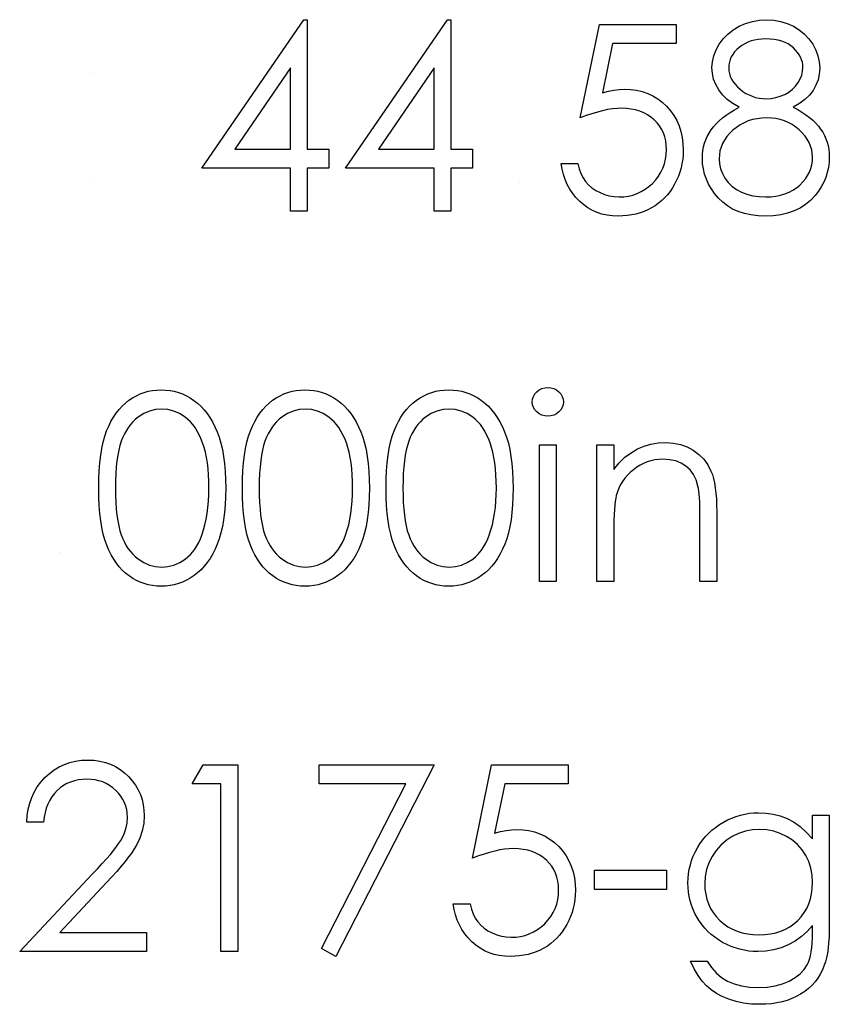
# Model space of a CAD drawing. Header units: inches. Extents: x 0.1 to 87.3, y 0.1 to 33.9.
# Tile 115 of 140: x 33.2 to 33.6, y 24.6 to 25.1. Entities that reach past the tile are written whole.
import ezdxf

# ---------------------------------------------------------------- set-up
doc = ezdxf.new("R2010")
doc.units = ezdxf.units.IN
doc.header["$MEASUREMENT"] = 0

msp = doc.modelspace()

# ---------------------------------------------------------------- linework, layer by layer
at = {"color": 7, "linetype": 'Continuous'}
for p, q in [((33.241359, 25.071185), (33.241358, 25.071185)), ((33.241359, 25.015896), (33.241358, 25.015896)), ((33.456503, 25.015896), (33.456502, 25.015896)), ((33.225734, 24.830118), (33.225733, 24.830118))]:
    msp.add_line(p, q, dxfattribs=at)
at = {"color": 7, "linetype": 'Continuous', "flags": 128}
for points in [[(33.348422, 25.097627), (33.350133, 25.097627), (33.350133, 25.097627), (33.350133, 25.032723), (33.350133, 25.032723), (33.36095, 25.032723), (33.36095, 25.032723), (33.36095, 25.023108), (33.36095, 25.023108), (33.350133, 25.023108), (33.350133, 25.023108), (33.350133, 25.001473), (33.350133, 25.001473), (33.341719, 25.001473), (33.341719, 25.001473), (33.341719, 25.023108), (33.341719, 25.023108), (33.297248, 25.023108), (33.297248, 25.023108), (33.348424, 25.097627)], [(33.420539, 25.097627), (33.422248, 25.097627), (33.422248, 25.097627), (33.422248, 25.032723), (33.422248, 25.032723), (33.433065, 25.032723), (33.433065, 25.032723), (33.433065, 25.023108), (33.433065, 25.023108), (33.422248, 25.023108), (33.422248, 25.023108), (33.422248, 25.001473), (33.422248, 25.001473), (33.413835, 25.001473), (33.413835, 25.001473), (33.413835, 25.023108), (33.413835, 25.023108), (33.369363, 25.023108), (33.369363, 25.023108), (33.420539, 25.097627)], [(33.535228, 25.095223), (33.535229, 25.085608), (33.535229, 25.085608), (33.50334, 25.085608), (33.50334, 25.085608), (33.498288, 25.060949), (33.498288, 25.060949), (33.501274, 25.061738), (33.50411, 25.06232), (33.506796, 25.062658), (33.509331, 25.062771), (33.509331, 25.062771), (33.512467, 25.06264), (33.515472, 25.062226), (33.518327, 25.06155), (33.52105, 25.060611), (33.523623, 25.059409), (33.526045, 25.057926), (33.528337, 25.056179), (33.530496, 25.054151), (33.532449, 25.051916), (33.53414, 25.04955), (33.535586, 25.047015), (33.53675, 25.044348), (33.53767, 25.041512), (33.538309, 25.038526), (33.538703, 25.03539), (33.538835, 25.032103), (33.538835, 25.032103), (33.538759, 25.029812), (33.538572, 25.027558), (33.538234, 25.025361), (33.537764, 25.023201), (33.537163, 25.021098), (33.536431, 25.019051), (33.535548, 25.017042), (33.534553, 25.01507), (33.533445, 25.013192), (33.532224, 25.011426), (33.530928, 25.009774), (33.529538, 25.008234), (33.528036, 25.006807), (33.52644, 25.005492), (33.524768, 25.00429), (33.522984, 25.003201), (33.521125, 25.002224), (33.519191, 25.001398), (33.5172, 25.000684), (33.515134, 25.000102), (33.512993, 24.999651), (33.510777, 24.999332), (33.508486, 24.999125), (33.506139, 24.999069), (33.506139, 24.999069), (33.50334, 24.999182), (33.500655, 24.999539), (33.498082, 25.000102), (33.495622, 25.00091), (33.493274, 25.001942), (33.491039, 25.00322), (33.488898, 25.004703), (33.486889, 25.006431), (33.48503, 25.008346), (33.483377, 25.010393), (33.481912, 25.012572), (33.480635, 25.014901), (33.479565, 25.017342), (33.478701, 25.019934), (33.478025, 25.022657), (33.477537, 25.025511), (33.477537, 25.025511), (33.48595, 25.025511), (33.48595, 25.025511), (33.486626, 25.022845), (33.48749, 25.02046), (33.48856, 25.018319), (33.489819, 25.016441), (33.491302, 25.014788), (33.493011, 25.013304), (33.494946, 25.011971), (33.497105, 25.010825), (33.499396, 25.009886), (33.501763, 25.009229), (33.504167, 25.008816), (33.506627, 25.008685), (33.506627, 25.008685), (33.509031, 25.008797), (33.511341, 25.009116), (33.513575, 25.009642), (33.515716, 25.010393), (33.517763, 25.011332), (33.519735, 25.012516), (33.521613, 25.013887), (33.523416, 25.015483), (33.52505, 25.017229), (33.526477, 25.019089), (33.527679, 25.021061), (33.528675, 25.023126), (33.529445, 25.025305), (33.529989, 25.027577), (33.530308, 25.029962), (33.530421, 25.03246), (33.530421, 25.03246), (33.530327, 25.034714), (33.530046, 25.036855), (33.529557, 25.038883), (33.528881, 25.040798), (33.528017, 25.04262), (33.526966, 25.044329), (33.525707, 25.045925), (33.524261, 25.047409), (33.522665, 25.048761), (33.520918, 25.049925), (33.519059, 25.050902), (33.517069, 25.051728), (33.514946, 25.052348), (33.512693, 25.052799), (33.510326, 25.053062), (33.50781, 25.053156), (33.50781, 25.053156), (33.505631, 25.053081), (33.503322, 25.052855), (33.500918, 25.05248), (33.498382, 25.051954), (33.495753, 25.051278), (33.492992, 25.050451), (33.490138, 25.049475), (33.487152, 25.048348), (33.487152, 25.048348), (33.496767, 25.095223), (33.496767, 25.095223), (33.535229, 25.095223)], [(33.594029, 25.0537), (33.59632, 25.05248), (33.598442, 25.051221), (33.600396, 25.049907), (33.602198, 25.048573), (33.603851, 25.047184), (33.605335, 25.045738), (33.606649, 25.044273), (33.607814, 25.042752), (33.608828, 25.041193), (33.60971, 25.039578), (33.610462, 25.037906), (33.611063, 25.036197), (33.611551, 25.034413), (33.611889, 25.032592), (33.612077, 25.030714), (33.612152, 25.028779), (33.612152, 25.028779), (33.612039, 25.026075), (33.611701, 25.023446), (33.611157, 25.020892), (33.610387, 25.018431), (33.609372, 25.016028), (33.608152, 25.013736), (33.606724, 25.011502), (33.605053, 25.009361), (33.605053, 25.009361), (33.602762, 25.006957), (33.600245, 25.004853), (33.597485, 25.003088), (33.59448, 25.001642), (33.59125, 25.000515), (33.587794, 24.999708), (33.584095, 24.999238), (33.580169, 24.999069), (33.580169, 24.999069), (33.576395, 24.999219), (33.572845, 24.999633), (33.569521, 25.000346), (33.56646, 25.001323), (33.563605, 25.0026), (33.561014, 25.004159), (33.558648, 25.00598), (33.556507, 25.008102), (33.55461, 25.010393), (33.552976, 25.012741), (33.551605, 25.015145), (33.550459, 25.017605), (33.549577, 25.020122), (33.548957, 25.022694), (33.548581, 25.025324), (33.54845, 25.028009), (33.54845, 25.028009), (33.548525, 25.029981), (33.548732, 25.031897), (33.54907, 25.033756), (33.549539, 25.035578), (33.550159, 25.037343), (33.55091, 25.039052), (33.551793, 25.040723), (33.552807, 25.042338), (33.55399, 25.043916), (33.555323, 25.045437), (33.556845, 25.046921), (33.558535, 25.048367), (33.560375, 25.049775), (33.562404, 25.051127), (33.564582, 25.052442), (33.566948, 25.0537), (33.566948, 25.0537), (33.563737, 25.05556), (33.560957, 25.057644), (33.55861, 25.059916), (33.556676, 25.062414), (33.555173, 25.065062), (33.554122, 25.067804), (33.553464, 25.07064), (33.553258, 25.07357), (33.553258, 25.07357), (33.553483, 25.076556), (33.554159, 25.079504), (33.555305, 25.082434), (33.556882, 25.085307), (33.558873, 25.08803), (33.561202, 25.090434), (33.563868, 25.092537), (33.566892, 25.09434), (33.57016, 25.095786), (33.573559, 25.0968), (33.577071, 25.09742), (33.580733, 25.097627), (33.580733, 25.097627), (33.584301, 25.09742), (33.587719, 25.0968), (33.591006, 25.095749), (33.594161, 25.094303), (33.59709, 25.0925), (33.599663, 25.090378), (33.601917, 25.087974), (33.603832, 25.08527), (33.605372, 25.082396), (33.606462, 25.079429), (33.607119, 25.076405), (33.607344, 25.073307), (33.607344, 25.073307), (33.607138, 25.070264), (33.606518, 25.067391), (33.605466, 25.064687), (33.60402, 25.062151), (33.602142, 25.059785), (33.59987, 25.057607), (33.597147, 25.05556), (33.594029, 25.0537)], [(33.580262, 25.088011), (33.578291, 25.087936), (33.576413, 25.087749), (33.574629, 25.08741), (33.57292, 25.086941), (33.571287, 25.086321), (33.569765, 25.085589), (33.568319, 25.084706), (33.566948, 25.083692), (33.565709, 25.082584), (33.564638, 25.081438), (33.563737, 25.080236), (33.562986, 25.078978), (33.562422, 25.077664), (33.562009, 25.076311), (33.561746, 25.074903), (33.561671, 25.073438), (33.561671, 25.073438), (33.561765, 25.071973), (33.562028, 25.070565), (33.56246, 25.069175), (33.563098, 25.067823), (33.563887, 25.066508), (33.564864, 25.065212), (33.566009, 25.063973), (33.567343, 25.062752), (33.568789, 25.061625), (33.57031, 25.060649), (33.571869, 25.059841), (33.573503, 25.059165), (33.575193, 25.058639), (33.576939, 25.058264), (33.578742, 25.058038), (33.580601, 25.057963), (33.580601, 25.057963), (33.582986, 25.058095), (33.585315, 25.058508), (33.587569, 25.059184), (33.589766, 25.060123), (33.591813, 25.061306), (33.593616, 25.062696), (33.595175, 25.064273), (33.596508, 25.066058), (33.59756, 25.067954), (33.59833, 25.069832), (33.598781, 25.071729), (33.598931, 25.073626), (33.598931, 25.073626), (33.598856, 25.074959), (33.59863, 25.076255), (33.598255, 25.077513), (33.597729, 25.078772), (33.597053, 25.079992), (33.596245, 25.081175), (33.595269, 25.08234), (33.594142, 25.083485), (33.592884, 25.084537), (33.591494, 25.085457), (33.589954, 25.086246), (33.588282, 25.086885), (33.58648, 25.087373), (33.584545, 25.08773), (33.582479, 25.087936), (33.580263, 25.088011)], [(33.341718, 25.032723), (33.341719, 25.073438), (33.341719, 25.073438), (33.313774, 25.032723), (33.313774, 25.032723), (33.341719, 25.032723)], [(33.413833, 25.032723), (33.413835, 25.073438), (33.413835, 25.073438), (33.38589, 25.032723), (33.38589, 25.032723), (33.413835, 25.032723)], [(33.580808, 25.048348), (33.57831, 25.048254), (33.575925, 25.047954), (33.573634, 25.047484), (33.571456, 25.046808), (33.569371, 25.045925), (33.56738, 25.044855), (33.565502, 25.043597), (33.563737, 25.042151), (33.562122, 25.040573), (33.560732, 25.038939), (33.559549, 25.03723), (33.558591, 25.035465), (33.557821, 25.033624), (33.557295, 25.031728), (33.556976, 25.029756), (33.556863, 25.027727), (33.556863, 25.027727), (33.557051, 25.025211), (33.557596, 25.022788), (33.558516, 25.020403), (33.559793, 25.018112), (33.561408, 25.015971), (33.563324, 25.014112), (33.565521, 25.012478), (33.568019, 25.011126), (33.570779, 25.010055), (33.573728, 25.009304), (33.576902, 25.008835), (33.580263, 25.008685), (33.580263, 25.008685), (33.582893, 25.008778), (33.585372, 25.00906), (33.587719, 25.00953), (33.589916, 25.010187), (33.591982, 25.011013), (33.593916, 25.012046), (33.595719, 25.013248), (33.597372, 25.014657), (33.598856, 25.016178), (33.600151, 25.017774), (33.601259, 25.019427), (33.602142, 25.021136), (33.602837, 25.022901), (33.603344, 25.024741), (33.603645, 25.026638), (33.603738, 25.02861), (33.603738, 25.02861), (33.603626, 25.030526), (33.603325, 25.032366), (33.602799, 25.034169), (33.602067, 25.035916), (33.601109, 25.037606), (33.599964, 25.03924), (33.598593, 25.040817), (33.597015, 25.042338), (33.595287, 25.043747), (33.593485, 25.044968), (33.591588, 25.046), (33.589597, 25.046846), (33.587531, 25.047503), (33.585372, 25.047972), (33.583137, 25.048254), (33.580808, 25.048348)], [(33.245565, 24.862533), (33.245622, 24.86704), (33.245809, 24.871284), (33.246129, 24.875285), (33.246561, 24.879003), (33.247105, 24.882458), (33.2478, 24.885651), (33.248608, 24.888581), (33.249528, 24.891248), (33.250561, 24.893708), (33.251706, 24.896018), (33.252965, 24.898159), (33.254317, 24.900168), (33.255763, 24.902009), (33.257303, 24.903699), (33.258956, 24.90522), (33.260721, 24.90661), (33.262561, 24.90783), (33.264458, 24.908901), (33.266392, 24.909802), (33.268402, 24.910535), (33.270449, 24.911117), (33.272552, 24.91153), (33.274693, 24.911774), (33.276909, 24.911849), (33.276909, 24.911849), (33.279144, 24.911774), (33.281341, 24.91153), (33.283463, 24.911117), (33.285548, 24.910535), (33.287576, 24.909802), (33.289548, 24.908901), (33.291483, 24.90783), (33.293342, 24.906591), (33.295126, 24.905201), (33.296835, 24.903624), (33.298431, 24.901896), (33.299934, 24.900018), (33.301342, 24.897952), (33.302657, 24.895736), (33.303859, 24.893351), (33.304985, 24.890797), (33.305981, 24.888055), (33.306863, 24.885088), (33.307596, 24.881895), (33.308197, 24.878477), (33.308666, 24.874834), (33.309004, 24.870946), (33.309192, 24.866852), (33.309267, 24.862533), (33.309267, 24.862533), (33.309192, 24.858232), (33.309004, 24.854157), (33.308666, 24.850288), (33.308216, 24.846664), (33.307615, 24.843265), (33.306882, 24.840091), (33.306037, 24.837123), (33.305042, 24.8344), (33.303934, 24.831865), (33.302732, 24.829499), (33.301436, 24.827283), (33.300027, 24.825217), (33.298525, 24.82332), (33.29691, 24.821592), (33.295201, 24.820015), (33.293398, 24.818606), (33.29152, 24.817367), (33.289586, 24.816278), (33.287595, 24.815376), (33.285567, 24.814625), (33.283482, 24.814043), (33.281341, 24.81363), (33.279144, 24.813367), (33.276909, 24.813292), (33.276909, 24.813292), (33.274693, 24.813367), (33.272552, 24.813611), (33.270449, 24.814024), (33.268421, 24.814587), (33.26643, 24.815301), (33.264496, 24.816202), (33.262618, 24.817254), (33.260796, 24.818456), (33.259049, 24.819827), (33.257397, 24.821348), (33.255857, 24.823038), (33.254411, 24.824898), (33.253059, 24.826888), (33.2518, 24.829048), (33.250636, 24.831377), (33.249584, 24.833856), (33.248645, 24.836541), (33.247819, 24.83949), (33.247143, 24.842701), (33.246579, 24.846157), (33.246129, 24.849856), (33.245809, 24.853838), (33.245622, 24.858063), (33.245565, 24.862533)], [(33.31768, 24.862533), (33.317737, 24.86704), (33.317925, 24.871284), (33.318244, 24.875285), (33.318676, 24.879003), (33.319221, 24.882458), (33.319916, 24.885651), (33.320723, 24.888581), (33.321643, 24.891248), (33.322676, 24.893708), (33.323822, 24.896018), (33.32508, 24.898159), (33.326432, 24.900168), (33.327878, 24.902009), (33.329418, 24.903699), (33.331071, 24.90522), (33.332836, 24.90661), (33.334677, 24.90783), (33.336573, 24.908901), (33.338508, 24.909802), (33.340517, 24.910535), (33.342564, 24.911117), (33.344668, 24.91153), (33.346809, 24.911774), (33.349025, 24.911849), (33.349025, 24.911849), (33.351259, 24.911774), (33.353457, 24.91153), (33.355579, 24.911117), (33.357663, 24.910535), (33.359692, 24.909802), (33.361664, 24.908901), (33.363598, 24.90783), (33.365457, 24.906591), (33.367241, 24.905201), (33.36895, 24.903624), (33.370547, 24.901896), (33.372049, 24.900018), (33.373457, 24.897952), (33.374772, 24.895736), (33.375974, 24.893351), (33.377101, 24.890797), (33.378096, 24.888055), (33.378979, 24.885088), (33.379711, 24.881895), (33.380312, 24.878477), (33.380782, 24.874834), (33.38112, 24.870946), (33.381308, 24.866852), (33.381383, 24.862533), (33.381383, 24.862533), (33.381308, 24.858232), (33.38112, 24.854157), (33.380782, 24.850288), (33.380331, 24.846664), (33.37973, 24.843265), (33.378998, 24.840091), (33.378152, 24.837123), (33.377157, 24.8344), (33.376049, 24.831865), (33.374847, 24.829499), (33.373551, 24.827283), (33.372143, 24.825217), (33.37064, 24.82332), (33.369025, 24.821592), (33.367316, 24.820015), (33.365514, 24.818606), (33.363636, 24.817367), (33.361701, 24.816278), (33.35971, 24.815376), (33.357682, 24.814625), (33.355598, 24.814043), (33.353457, 24.81363), (33.351259, 24.813367), (33.349025, 24.813292), (33.349025, 24.813292), (33.346809, 24.813367), (33.344668, 24.813611), (33.342564, 24.814024), (33.340536, 24.814587), (33.338545, 24.815301), (33.336611, 24.816202), (33.334733, 24.817254), (33.332911, 24.818456), (33.331165, 24.819827), (33.329512, 24.821348), (33.327972, 24.823038), (33.326526, 24.824898), (33.325174, 24.826888), (33.323916, 24.829048), (33.322751, 24.831377), (33.3217, 24.833856), (33.320761, 24.836541), (33.319934, 24.83949), (33.319258, 24.842701), (33.318695, 24.846157), (33.318244, 24.849856), (33.317925, 24.853838), (33.317737, 24.858063), (33.317681, 24.862533)], [(33.389796, 24.862533), (33.389852, 24.86704), (33.39004, 24.871284), (33.39036, 24.875285), (33.390791, 24.879003), (33.391336, 24.882458), (33.392031, 24.885651), (33.392838, 24.888581), (33.393759, 24.891248), (33.394792, 24.893708), (33.395937, 24.896018), (33.397195, 24.898159), (33.398548, 24.900168), (33.399994, 24.902009), (33.401534, 24.903699), (33.403186, 24.90522), (33.404952, 24.90661), (33.406792, 24.90783), (33.408689, 24.908901), (33.410623, 24.909802), (33.412633, 24.910535), (33.41468, 24.911117), (33.416783, 24.91153), (33.418924, 24.911774), (33.42114, 24.911849), (33.42114, 24.911849), (33.423375, 24.911774), (33.425572, 24.91153), (33.427694, 24.911117), (33.429779, 24.910535), (33.431807, 24.909802), (33.433779, 24.908901), (33.435713, 24.90783), (33.437573, 24.906591), (33.439357, 24.905201), (33.441066, 24.903624), (33.442662, 24.901896), (33.444164, 24.900018), (33.445573, 24.897952), (33.446887, 24.895736), (33.448089, 24.893351), (33.449216, 24.890797), (33.450212, 24.888055), (33.451094, 24.885088), (33.451827, 24.881895), (33.452428, 24.878477), (33.452897, 24.874834), (33.453235, 24.870946), (33.453423, 24.866852), (33.453498, 24.862533), (33.453498, 24.862533), (33.453423, 24.858232), (33.453235, 24.854157), (33.452897, 24.850288), (33.452446, 24.846664), (33.451845, 24.843265), (33.451113, 24.840091), (33.450268, 24.837123), (33.449273, 24.8344), (33.448165, 24.831865), (33.446963, 24.829499), (33.445667, 24.827283), (33.444258, 24.825217), (33.442756, 24.82332), (33.441141, 24.821592), (33.439432, 24.820015), (33.437629, 24.818606), (33.435751, 24.817367), (33.433817, 24.816278), (33.431826, 24.815376), (33.429798, 24.814625), (33.427713, 24.814043), (33.425572, 24.81363), (33.423375, 24.813367), (33.42114, 24.813292), (33.42114, 24.813292), (33.418924, 24.813367), (33.416783, 24.813611), (33.41468, 24.814024), (33.412651, 24.814587), (33.410661, 24.815301), (33.408726, 24.816202), (33.406848, 24.817254), (33.405027, 24.818456), (33.40328, 24.819827), (33.401628, 24.821348), (33.400088, 24.823038), (33.398642, 24.824898), (33.397289, 24.826888), (33.396031, 24.829048), (33.394867, 24.831377), (33.393815, 24.833856), (33.392876, 24.836541), (33.39205, 24.83949), (33.391374, 24.842701), (33.39081, 24.846157), (33.39036, 24.849856), (33.39004, 24.853838), (33.389852, 24.858063), (33.389796, 24.862533)], [(33.470888, 24.913051), (33.472447, 24.91292), (33.473893, 24.912525), (33.475227, 24.911849), (33.476428, 24.910929), (33.477443, 24.909821), (33.478156, 24.908582), (33.478588, 24.907248), (33.478738, 24.905802), (33.478738, 24.905802), (33.478588, 24.904394), (33.478156, 24.903079), (33.477443, 24.901858), (33.476428, 24.90075), (33.475227, 24.89983), (33.473893, 24.899154), (33.472447, 24.89876), (33.470888, 24.898628), (33.470888, 24.898628), (33.469348, 24.89876), (33.46794, 24.899154), (33.466607, 24.89983), (33.465405, 24.90075), (33.464409, 24.901858), (33.463696, 24.903079), (33.463264, 24.904394), (33.463113, 24.905802), (33.463113, 24.905802), (33.463264, 24.907248), (33.463696, 24.908582), (33.464409, 24.909821), (33.465405, 24.910929), (33.466607, 24.911849), (33.46794, 24.912525), (33.469348, 24.91292), (33.470888, 24.913051)], [(33.253978, 24.86257), (33.254016, 24.858814), (33.254167, 24.855284), (33.254392, 24.851978), (33.254692, 24.848936), (33.255106, 24.846119), (33.255594, 24.843527), (33.256176, 24.84118), (33.256852, 24.839077), (33.257622, 24.837142), (33.258467, 24.835339), (33.259387, 24.833649), (33.260402, 24.83209), (33.26151, 24.830644), (33.262693, 24.829311), (33.26397, 24.828109), (33.265322, 24.82702), (33.268177, 24.825217), (33.271106, 24.82394), (33.274111, 24.82317), (33.277191, 24.822907), (33.277191, 24.822907), (33.28029, 24.823151), (33.283294, 24.823921), (33.286187, 24.825161), (33.288985, 24.826926), (33.290318, 24.827996), (33.291558, 24.829179), (33.292722, 24.830513), (33.293811, 24.831959), (33.294807, 24.833518), (33.295727, 24.835227), (33.296553, 24.837048), (33.297304, 24.839001), (33.297304, 24.839001), (33.298131, 24.841518), (33.298863, 24.844147), (33.299464, 24.846908), (33.299971, 24.849781), (33.300347, 24.852786), (33.300628, 24.855922), (33.300797, 24.85919), (33.300854, 24.86257), (33.300854, 24.86257), (33.300797, 24.865951), (33.300666, 24.869181), (33.300403, 24.872242), (33.300065, 24.875153), (33.299614, 24.877914), (33.299088, 24.880505), (33.298431, 24.882947), (33.297699, 24.885238), (33.296872, 24.887379), (33.295971, 24.889351), (33.294994, 24.891191), (33.293943, 24.892881), (33.292816, 24.894421), (33.291595, 24.895811), (33.290318, 24.897051), (33.288966, 24.89814), (33.28613, 24.899924), (33.283238, 24.90122), (33.280252, 24.901971), (33.277191, 24.902234), (33.277191, 24.902234), (33.274092, 24.901971), (33.271069, 24.90122), (33.268158, 24.899924), (33.265322, 24.89814), (33.26397, 24.897069), (33.262712, 24.895867), (33.261528, 24.894534), (33.260439, 24.893088), (33.259425, 24.891529), (33.258486, 24.889839), (33.257641, 24.888036), (33.256871, 24.886102), (33.256195, 24.883998), (33.255613, 24.881651), (33.255106, 24.879078), (33.254711, 24.876242), (33.254392, 24.873181), (33.254167, 24.869895), (33.254016, 24.866345), (33.253979, 24.86257)], [(33.326093, 24.86257), (33.326132, 24.858814), (33.326282, 24.855284), (33.326507, 24.851978), (33.326808, 24.848936), (33.327221, 24.846119), (33.327709, 24.843527), (33.328291, 24.84118), (33.328968, 24.839077), (33.329738, 24.837142), (33.330583, 24.835339), (33.331503, 24.833649), (33.332517, 24.83209), (33.333625, 24.830644), (33.334808, 24.829311), (33.336085, 24.828109), (33.337437, 24.82702), (33.340292, 24.825217), (33.343222, 24.82394), (33.346226, 24.82317), (33.349306, 24.822907), (33.349306, 24.822907), (33.352405, 24.823151), (33.35541, 24.823921), (33.358302, 24.825161), (33.3611, 24.826926), (33.362434, 24.827996), (33.363673, 24.829179), (33.364837, 24.830513), (33.365927, 24.831959), (33.366922, 24.833518), (33.367842, 24.835227), (33.368669, 24.837048), (33.36942, 24.839001), (33.36942, 24.839001), (33.370246, 24.841518), (33.370979, 24.844147), (33.371579, 24.846908), (33.372087, 24.849781), (33.372462, 24.852786), (33.372744, 24.855922), (33.372913, 24.85919), (33.372969, 24.86257), (33.372969, 24.86257), (33.372913, 24.865951), (33.372781, 24.869181), (33.372518, 24.872242), (33.37218, 24.875153), (33.37173, 24.877914), (33.371204, 24.880505), (33.370547, 24.882947), (33.369814, 24.885238), (33.368988, 24.887379), (33.368086, 24.889351), (33.36711, 24.891191), (33.366058, 24.892881), (33.364931, 24.894421), (33.363711, 24.895811), (33.362434, 24.897051), (33.361081, 24.89814), (33.358246, 24.899924), (33.355354, 24.90122), (33.352367, 24.901971), (33.349306, 24.902234), (33.349306, 24.902234), (33.346208, 24.901971), (33.343184, 24.90122), (33.340273, 24.899924), (33.337437, 24.89814), (33.336085, 24.897069), (33.334827, 24.895867), (33.333644, 24.894534), (33.332555, 24.893088), (33.33154, 24.891529), (33.330601, 24.889839), (33.329756, 24.888036), (33.328986, 24.886102), (33.32831, 24.883998), (33.327728, 24.881651), (33.327221, 24.879078), (33.326827, 24.876242), (33.326507, 24.873181), (33.326282, 24.869895), (33.326132, 24.866345), (33.326094, 24.86257)], [(33.398208, 24.86257), (33.398247, 24.858814), (33.398397, 24.855284), (33.398623, 24.851978), (33.398923, 24.848936), (33.399336, 24.846119), (33.399825, 24.843527), (33.400407, 24.84118), (33.401083, 24.839077), (33.401853, 24.837142), (33.402698, 24.835339), (33.403618, 24.833649), (33.404632, 24.83209), (33.40574, 24.830644), (33.406924, 24.829311), (33.408201, 24.828109), (33.409553, 24.82702), (33.412407, 24.825217), (33.415337, 24.82394), (33.418342, 24.82317), (33.421422, 24.822907), (33.421422, 24.822907), (33.42452, 24.823151), (33.427525, 24.823921), (33.430417, 24.825161), (33.433216, 24.826926), (33.434549, 24.827996), (33.435788, 24.829179), (33.436953, 24.830513), (33.438042, 24.831959), (33.439037, 24.833518), (33.439958, 24.835227), (33.440784, 24.837048), (33.441535, 24.839001), (33.441535, 24.839001), (33.442361, 24.841518), (33.443094, 24.844147), (33.443695, 24.846908), (33.444202, 24.849781), (33.444578, 24.852786), (33.444859, 24.855922), (33.445028, 24.85919), (33.445085, 24.86257), (33.445085, 24.86257), (33.445028, 24.865951), (33.444897, 24.869181), (33.444634, 24.872242), (33.444296, 24.875153), (33.443845, 24.877914), (33.443319, 24.880505), (33.442662, 24.882947), (33.44193, 24.885238), (33.441103, 24.887379), (33.440202, 24.889351), (33.439225, 24.891191), (33.438174, 24.892881), (33.437047, 24.894421), (33.435826, 24.895811), (33.434549, 24.897051), (33.433197, 24.89814), (33.430361, 24.899924), (33.427469, 24.90122), (33.424483, 24.901971), (33.421422, 24.902234), (33.421422, 24.902234), (33.418323, 24.901971), (33.415299, 24.90122), (33.412389, 24.899924), (33.409553, 24.89814), (33.408201, 24.897069), (33.406942, 24.895867), (33.405759, 24.894534), (33.40467, 24.893088), (33.403656, 24.891529), (33.402717, 24.889839), (33.401872, 24.888036), (33.401102, 24.886102), (33.400426, 24.883998), (33.399843, 24.881651), (33.399336, 24.879078), (33.398942, 24.876242), (33.398623, 24.873181), (33.398397, 24.869895), (33.398247, 24.866345), (33.39821, 24.86257)], [(33.466719, 24.884205), (33.475133, 24.884205), (33.475133, 24.884205), (33.475133, 24.815695), (33.475133, 24.815695), (33.466719, 24.815695), (33.466719, 24.815695), (33.466719, 24.884205)], [(33.495565, 24.884205), (33.503979, 24.884205), (33.503979, 24.884205), (33.503979, 24.871848), (33.503979, 24.871848), (33.506739, 24.875153), (33.509632, 24.877989), (33.512674, 24.880318), (33.515867, 24.882177), (33.519191, 24.883585), (33.522665, 24.884599), (33.52629, 24.8852), (33.530046, 24.885407), (33.530046, 24.885407), (33.533839, 24.885163), (33.537407, 24.884449), (33.54075, 24.883228), (33.543868, 24.881538), (33.546685, 24.879435), (33.549126, 24.876993), (33.551154, 24.874214), (33.552788, 24.871097), (33.553464, 24.86935), (33.554046, 24.867359), (33.554535, 24.865162), (33.554948, 24.862721), (33.555248, 24.860054), (33.555474, 24.857162), (33.555624, 24.854025), (33.555662, 24.850683), (33.555662, 24.850683), (33.555662, 24.815695), (33.555662, 24.815695), (33.547248, 24.815695), (33.547248, 24.815695), (33.547248, 24.847922), (33.547248, 24.847922), (33.547229, 24.85072), (33.547192, 24.853274), (33.547117, 24.855584), (33.547004, 24.857669), (33.546854, 24.85949), (33.546685, 24.861068), (33.546478, 24.86242), (33.546253, 24.863509), (33.546253, 24.863509), (33.545295, 24.866664), (33.543962, 24.869406), (33.542271, 24.871716), (33.540224, 24.873613), (33.53782, 24.875097), (33.535079, 24.876148), (33.531999, 24.876787), (33.528581, 24.876993), (33.528581, 24.876993), (33.526552, 24.876918), (33.524581, 24.876674), (33.522646, 24.876261), (33.520787, 24.875698), (33.518965, 24.874946), (33.5172, 24.874064), (33.515491, 24.872993), (33.513838, 24.871773), (33.51228, 24.87042), (33.510871, 24.869012), (33.509594, 24.86751), (33.508448, 24.865932), (33.507453, 24.864279), (33.506589, 24.862552), (33.505857, 24.86073), (33.505275, 24.858852), (33.505275, 24.858852), (33.504974, 24.857462), (33.504711, 24.85581), (33.504486, 24.853913), (33.504298, 24.851734), (33.504167, 24.849312), (33.504054, 24.846626), (33.503998, 24.843678), (33.503979, 24.840466), (33.503979, 24.840466), (33.503979, 24.815695), (33.503979, 24.815695), (33.495565, 24.815695), (33.495565, 24.815695), (33.495565, 24.884205)], [(33.21792, 24.694822), (33.209508, 24.694822), (33.209508, 24.694822), (33.209733, 24.698165), (33.210221, 24.701357), (33.210954, 24.704381), (33.211968, 24.707273), (33.213226, 24.709996), (33.214747, 24.712588), (33.216531, 24.71501), (33.218578, 24.717283), (33.220813, 24.719348), (33.223198, 24.721133), (33.225696, 24.722635), (33.228306, 24.723874), (33.231067, 24.724832), (33.233941, 24.725527), (33.236945, 24.72594), (33.240082, 24.726072), (33.240082, 24.726072), (33.243162, 24.72594), (33.24611, 24.725546), (33.248889, 24.724907), (33.251537, 24.724006), (33.254016, 24.722823), (33.256345, 24.721395), (33.258542, 24.719724), (33.260571, 24.717771), (33.262411, 24.715649), (33.263989, 24.713433), (33.265341, 24.711123), (33.266449, 24.708738), (33.267294, 24.70624), (33.267914, 24.703648), (33.26827, 24.700982), (33.268402, 24.698202), (33.268402, 24.698202), (33.268158, 24.694296), (33.267425, 24.690521), (33.266223, 24.686878), (33.264514, 24.683347), (33.263425, 24.681544), (33.262111, 24.679572), (33.260571, 24.67745), (33.258805, 24.675197), (33.256796, 24.672755), (33.25458, 24.670182), (33.25212, 24.667459), (33.249434, 24.664567), (33.249434, 24.664567), (33.225978, 24.639533), (33.225978, 24.639533), (33.269604, 24.639533), (33.269604, 24.639533), (33.269604, 24.629918), (33.269604, 24.629918), (33.205902, 24.629918), (33.205902, 24.629918), (33.24226, 24.668717), (33.24226, 24.668717), (33.244908, 24.671497), (33.247312, 24.674089), (33.249472, 24.676492), (33.251387, 24.678708), (33.253059, 24.680755), (33.254505, 24.682596), (33.255688, 24.684267), (33.256646, 24.685751), (33.25811, 24.688568), (33.259162, 24.69146), (33.259782, 24.694409), (33.259988, 24.697451), (33.259988, 24.697451), (33.259895, 24.699366), (33.259613, 24.701207), (33.259162, 24.702972), (33.258524, 24.704681), (33.257678, 24.706334), (33.256664, 24.707893), (33.255481, 24.709395), (33.254091, 24.710841), (33.25257, 24.712156), (33.250974, 24.713301), (33.249303, 24.714259), (33.247537, 24.715048), (33.245678, 24.715668), (33.243762, 24.716099), (33.241753, 24.716362), (33.23965, 24.716456), (33.23965, 24.716456), (33.237452, 24.716362), (33.235349, 24.716099), (33.23334, 24.715649), (33.231424, 24.715029), (33.229602, 24.71424), (33.227875, 24.713264), (33.226241, 24.712099), (33.224701, 24.710766), (33.223292, 24.709282), (33.222053, 24.707648), (33.220963, 24.705864), (33.220024, 24.703949), (33.219255, 24.701883), (33.218654, 24.699667), (33.218203, 24.697319), (33.217921, 24.694822)], [(33.297942, 24.723668), (33.315277, 24.723668), (33.315277, 24.723668), (33.315277, 24.629918), (33.315277, 24.629918), (33.306863, 24.629918), (33.306863, 24.629918), (33.306863, 24.714052), (33.306863, 24.714052), (33.29244, 24.714052), (33.29244, 24.714052), (33.297943, 24.723668)], [(33.356141, 24.723668), (33.413835, 24.723668), (33.413835, 24.723668), (33.364556, 24.627514), (33.364556, 24.627514), (33.357288, 24.631514), (33.357288, 24.631514), (33.399599, 24.714052), (33.399599, 24.714052), (33.356142, 24.714052), (33.356142, 24.714052), (33.356142, 24.723668)], [(33.481142, 24.723668), (33.481142, 24.714052), (33.481142, 24.714052), (33.449254, 24.714052), (33.449254, 24.714052), (33.444202, 24.689394), (33.444202, 24.689394), (33.447188, 24.690183), (33.450024, 24.690765), (33.452709, 24.691103), (33.455245, 24.691216), (33.455245, 24.691216), (33.458381, 24.691084), (33.461386, 24.690671), (33.46424, 24.689995), (33.466963, 24.689056), (33.469536, 24.687854), (33.471959, 24.686371), (33.47425, 24.684624), (33.47641, 24.682596), (33.478363, 24.680361), (33.480053, 24.677995), (33.481499, 24.675459), (33.482663, 24.672793), (33.483584, 24.669957), (33.484222, 24.666971), (33.484617, 24.663835), (33.484748, 24.660548), (33.484748, 24.660548), (33.484673, 24.658257), (33.484485, 24.656003), (33.484147, 24.653806), (33.483678, 24.651646), (33.483077, 24.649543), (33.482344, 24.647496), (33.481462, 24.645487), (33.480466, 24.643515), (33.479358, 24.641637), (33.478137, 24.639871), (33.476842, 24.638219), (33.475452, 24.636679), (33.47395, 24.635251), (33.472353, 24.633937), (33.470682, 24.632735), (33.468898, 24.631646), (33.467038, 24.630669), (33.465104, 24.629843), (33.463113, 24.629129), (33.461048, 24.628547), (33.458907, 24.628096), (33.456691, 24.627777), (33.454399, 24.62757), (33.452052, 24.627514), (33.452052, 24.627514), (33.449254, 24.627627), (33.446568, 24.627984), (33.443995, 24.628547), (33.441535, 24.629354), (33.439188, 24.630387), (33.436953, 24.631664), (33.434812, 24.633148), (33.432802, 24.634876), (33.430943, 24.636791), (33.429291, 24.638838), (33.427826, 24.641017), (33.426549, 24.643346), (33.425478, 24.645787), (33.424614, 24.648379), (33.423938, 24.651102), (33.42345, 24.653956), (33.42345, 24.653956), (33.431863, 24.653956), (33.431863, 24.653956), (33.43254, 24.65129), (33.433403, 24.648904), (33.434474, 24.646764), (33.435732, 24.644886), (33.437216, 24.643233), (33.438925, 24.641749), (33.440859, 24.640416), (33.443019, 24.63927), (33.44531, 24.638331), (33.447676, 24.637674), (33.45008, 24.637261), (33.45254, 24.637129), (33.45254, 24.637129), (33.454944, 24.637242), (33.457254, 24.637561), (33.459489, 24.638087), (33.46163, 24.638838), (33.463677, 24.639777), (33.465649, 24.640961), (33.467527, 24.642331), (33.46933, 24.643928), (33.470963, 24.645674), (33.472391, 24.647534), (33.473593, 24.649505), (33.474588, 24.651571), (33.475358, 24.65375), (33.475903, 24.656022), (33.476222, 24.658407), (33.476335, 24.660905), (33.476335, 24.660905), (33.476241, 24.663159), (33.475959, 24.665299), (33.475471, 24.667328), (33.474795, 24.669243), (33.473931, 24.671065), (33.472879, 24.672774), (33.471621, 24.67437), (33.470175, 24.675854), (33.468578, 24.677206), (33.466832, 24.67837), (33.464973, 24.679347), (33.462982, 24.680173), (33.46086, 24.680793), (33.458606, 24.681244), (33.45624, 24.681507), (33.453723, 24.681601), (33.453723, 24.681601), (33.451545, 24.681525), (33.449235, 24.6813), (33.446831, 24.680924), (33.444296, 24.680399), (33.441667, 24.679723), (33.438906, 24.678896), (33.436051, 24.67792), (33.433065, 24.676793), (33.433065, 24.676793), (33.442681, 24.723668), (33.442681, 24.723668), (33.481142, 24.723668)], [(33.603737, 24.698427), (33.612152, 24.698427), (33.612152, 24.698427), (33.612152, 24.644059), (33.612152, 24.644059), (33.612114, 24.640585), (33.612002, 24.637355), (33.611795, 24.634369), (33.611532, 24.631627), (33.611175, 24.62911), (33.610743, 24.626857), (33.610236, 24.624828), (33.609654, 24.623044), (33.609654, 24.623044), (33.608715, 24.620753), (33.607626, 24.618612), (33.606386, 24.616603), (33.604978, 24.614725), (33.6034, 24.612978), (33.601691, 24.611363), (33.599813, 24.60988), (33.597766, 24.608546), (33.595607, 24.607363), (33.593334, 24.60633), (33.590949, 24.605447), (33.588451, 24.604753), (33.58586, 24.604189), (33.583156, 24.603795), (33.580338, 24.603551), (33.577428, 24.603476), (33.577428, 24.603476), (33.573183, 24.603626), (33.569164, 24.604114), (33.565352, 24.604884), (33.561765, 24.605992), (33.55846, 24.607363), (33.555474, 24.608941), (33.552826, 24.610725), (33.550478, 24.612734), (33.548337, 24.6151), (33.54629, 24.617936), (33.544318, 24.621279), (33.54244, 24.62511), (33.54244, 24.62511), (33.550854, 24.62511), (33.550854, 24.62511), (33.552976, 24.621955), (33.555399, 24.619251), (33.558103, 24.61696), (33.561089, 24.615119), (33.564413, 24.613711), (33.568113, 24.612697), (33.572169, 24.612096), (33.57662, 24.611889), (33.57662, 24.611889), (33.581015, 24.612096), (33.585052, 24.612697), (33.588733, 24.613711), (33.592057, 24.615119), (33.594987, 24.616847), (33.597466, 24.618781), (33.599475, 24.620922), (33.601053, 24.62327), (33.601691, 24.624603), (33.602236, 24.626124), (33.602687, 24.627852), (33.603062, 24.629786), (33.603363, 24.631909), (33.603569, 24.634237), (33.603701, 24.636773), (33.603738, 24.639496), (33.603738, 24.639496), (33.603738, 24.643045), (33.603738, 24.643045), (33.601109, 24.640059), (33.598217, 24.63743), (33.595043, 24.635176), (33.591588, 24.633298), (33.587944, 24.631815), (33.584188, 24.630763), (33.580338, 24.630124), (33.576357, 24.629918), (33.576357, 24.629918), (33.57401, 24.629993), (33.5717, 24.630218), (33.569427, 24.630575), (33.567192, 24.631082), (33.564995, 24.63174), (33.562835, 24.632547), (33.560695, 24.633486), (33.55861, 24.634575), (33.556601, 24.635796), (33.554704, 24.637111), (33.55292, 24.638519), (33.551248, 24.64004), (33.549708, 24.641655), (33.548281, 24.643364), (33.546966, 24.645186), (33.545764, 24.647102), (33.544713, 24.649092), (33.543793, 24.651139), (33.543004, 24.653224), (33.542365, 24.655365), (33.541877, 24.657543), (33.54152, 24.659778), (33.541314, 24.662069), (33.541238, 24.664398), (33.541238, 24.664398), (33.541314, 24.666727), (33.541539, 24.669037), (33.541896, 24.67129), (33.542422, 24.673506), (33.543079, 24.675685), (33.543886, 24.677826), (33.544844, 24.67991), (33.545952, 24.681976), (33.547192, 24.683967), (33.548544, 24.685845), (33.550009, 24.68761), (33.551586, 24.689282), (33.553276, 24.69084), (33.555079, 24.692286), (33.556995, 24.693639), (33.559023, 24.694878), (33.561127, 24.695986), (33.563249, 24.696963), (33.565408, 24.69777), (33.567587, 24.698446), (33.569803, 24.698953), (33.572056, 24.699329), (33.574329, 24.699554), (33.57662, 24.699629), (33.57662, 24.699629), (33.580395, 24.699442), (33.584038, 24.698897), (33.58755, 24.697996), (33.59093, 24.696718), (33.594217, 24.694991), (33.597466, 24.6927), (33.600621, 24.689845), (33.603738, 24.686446), (33.603738, 24.686446), (33.603738, 24.698427)], [(33.577295, 24.691216), (33.573615, 24.690991), (33.570066, 24.690314), (33.566667, 24.689206), (33.56338, 24.687629), (33.560338, 24.685676), (33.557652, 24.683366), (33.555305, 24.680718), (33.553295, 24.677732), (33.551699, 24.674502), (33.550572, 24.671159), (33.549877, 24.667666), (33.549652, 24.66406), (33.549652, 24.66406), (33.549765, 24.661337), (33.550121, 24.658726), (33.550722, 24.656229), (33.551549, 24.653881), (33.5526, 24.651628), (33.553896, 24.649505), (33.555436, 24.647496), (33.557201, 24.645618), (33.559155, 24.643909), (33.561258, 24.642425), (33.563512, 24.641186), (33.565878, 24.640153), (33.568394, 24.639364), (33.571061, 24.638782), (33.573859, 24.638444), (33.576789, 24.638331), (33.576789, 24.638331), (33.579756, 24.638444), (33.582573, 24.638782), (33.58524, 24.639345), (33.587757, 24.640134), (33.590123, 24.641148), (33.592339, 24.642407), (33.594424, 24.643871), (33.596339, 24.645562), (33.598067, 24.64744), (33.599569, 24.649468), (33.600846, 24.651628), (33.601898, 24.653919), (33.602706, 24.65636), (33.603269, 24.658952), (33.603626, 24.661675), (33.603738, 24.664548), (33.603738, 24.664548), (33.603532, 24.668285), (33.602893, 24.671797), (33.601823, 24.675121), (33.600339, 24.67822), (33.598461, 24.681075), (33.596226, 24.68361), (33.593654, 24.685826), (33.590705, 24.687723), (33.587531, 24.689244), (33.584245, 24.690352), (33.580827, 24.690991), (33.577296, 24.691216)], [(33.494363, 24.670783), (33.530421, 24.670783), (33.530421, 24.670783), (33.530421, 24.661168), (33.530421, 24.661168), (33.494363, 24.661168), (33.494363, 24.661168), (33.494363, 24.670783)]]:
    msp.add_lwpolyline(points, dxfattribs=at)

doc.saveas('drawing.dxf')
